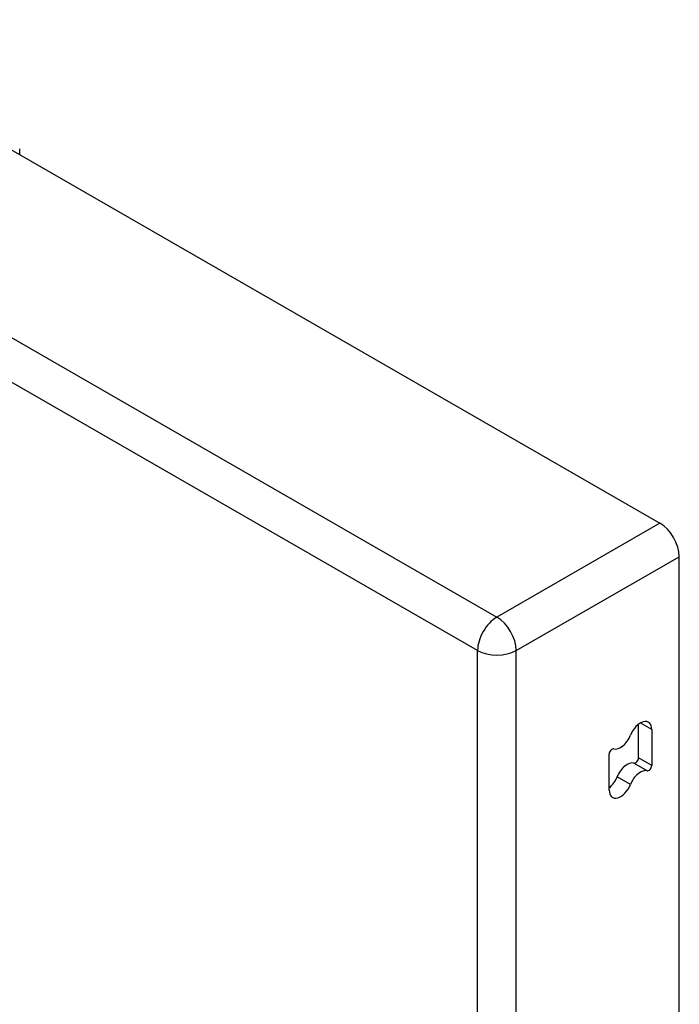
# Model space of a CAD drawing. Header units: inches. Extents: x 484 to 569.5, y 187.4 to 262.6.
# Tile 86 of 99: x 567 to 569.4, y 212.1 to 215.7. Entities that reach past the tile are written whole.
import ezdxf

# ---------------------------------------------------------------- set-up
doc = ezdxf.new("R2010")
doc.units = ezdxf.units.IN
doc.header["$MEASUREMENT"] = 0
doc.layers.add('Visible Edges(ANSI)', color=7, linetype='Continuous', lineweight=25)
doc.layers.add('Visible Tangent Edges(ANSI)', color=7, linetype='Continuous', lineweight=25)

msp = doc.modelspace()

# ---------------------------------------------------------------- linework, layer by layer
at = {"layer": 'Visible Edges(ANSI)'}
for p, q in [((527.1344, 238.112), (569.2815, 213.8411)), ((566.9627, 215.1764), (566.9627, 215.1978)), ((569.3515, 187.8829), (569.3515, 213.7198)), ((569.2037, 212.9911), (569.2037, 213.1127)), ((569.2518, 213.0932), (569.2518, 212.9634)), ((569.0977, 212.874), (569.0977, 213.0038))]:
    msp.add_line(p, q, dxfattribs=at)
for centre, major_axis, start_param, end_param in [((569.2815, 213.7601), (-0.0494, 0.0858), 3.928925, 5.499721), ((569.2105, 213.0694), (0.0291, 0.0506), 5.495853, 8.113847), ((569.139, 213.076), (-0.0291, -0.0506), 0.150729, 1.830662), ((569.1083, 213.0099), (0.0075, 0.013), 0.150729, 2.354261), ((569.1624, 212.9189), (0.0291, 0.0506), 0.150729, 1.830662), ((569.1931, 212.985), (-0.0075, -0.013), 0.150729, 2.354261), ((569.2105, 212.8912), (0.0291, 0.0506), 0.150729, 1.830662), ((569.2412, 212.9573), (-0.0075, -0.013), 0.150729, 2.354261), ((569.0909, 212.9255), (0.0291, 0.0506), 4.089929, 4.972255), ((569.139, 212.8978), (-0.0291, -0.0506), 5.495853, 8.113847)]:
    msp.add_ellipse(centre, major_axis=major_axis, ratio=0.578093, start_param=start_param, end_param=end_param, dxfattribs=at)
at = {"layer": 'Visible Tangent Edges(ANSI)'}
for p, q in [((526.544, 237.772), (568.6911, 213.5011)), ((568.6211, 213.3798), (526.474, 237.6507)), ((569.2815, 213.8411), (568.6911, 213.5011)), ((568.7611, 213.3798), (569.3515, 213.7198)), ((568.6211, 187.4472), (568.6211, 213.3798)), ((568.7611, 187.4472), (568.7611, 213.3798)), ((569.2518, 213.0932), (569.2104, 213.1171)), ((569.235, 212.9438), (569.1869, 212.9715)), ((569.2518, 212.9634), (569.2037, 212.9911)), ((569.1748, 212.8945), (569.1267, 212.9222))]:
    msp.add_line(p, q, dxfattribs=at)
for major_axis, ratio, start_param, end_param in [((0.0494, 0.0858), 0.578093, 0.783464, 2.354261), ((-0.0494, 0.0858), 0.578093, 3.928925, 5.499721), ((-0.099, 0), 0.575862, 0.785398, 2.356194)]:
    msp.add_ellipse((568.6911, 213.4201), major_axis=major_axis, ratio=ratio, start_param=start_param, end_param=end_param, dxfattribs=at)

doc.saveas('drawing.dxf')
